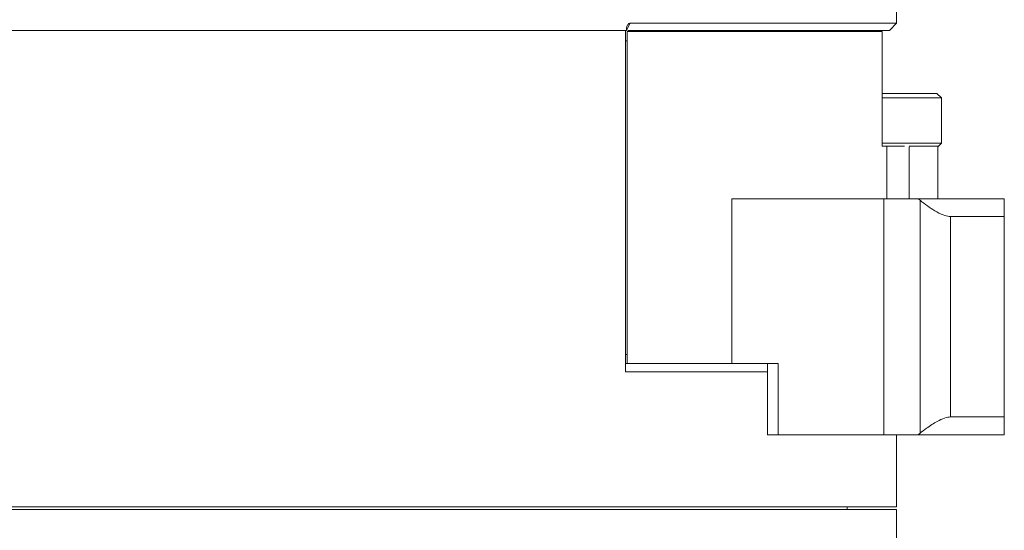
# Model space of a CAD drawing. Header units: inches. Extents: x -4.1 to 22.8, y -8.3 to 17.7.
# Tile 42 of 130: x -2.1 to 1.3, y 2.7 to 4.4. Entities that reach past the tile are written whole.
import ezdxf

# ---------------------------------------------------------------- set-up
doc = ezdxf.new("R2010")
doc.units = ezdxf.units.IN
doc.header["$MEASUREMENT"] = 0

msp = doc.modelspace()

# ---------------------------------------------------------------- linework, layer by layer
at = {"color": 7, "linetype": 'Continuous', "lineweight": 15}
for p, q in [((0.9387, 4.4332), (0.9387, 5.0332)), ((0.9387, 4.4332), (0.0118, 4.4332)), ((0.9137, 4.4082), (0.9387, 4.4332)), ((-2.7887, 4.4082), (-0.0009, 4.4082)), ((-2.7887, 4.4082), (-0.0038, 4.4082)), ((-0.0038, 3.2212), (-0.0038, 4.4082)), ((-0.0009, 4.412), (-0.0009, 4.4082)), ((0.0012, 4.4052), (0.0012, 3.2512)), ((0.0012, 4.4052), (0.8887, 4.4052)), ((0.9137, 4.4082), (0.0042, 4.4082)), ((0.8887, 4.0062), (0.8887, 4.4052)), ((0.0012, 4.3722), (-0.0038, 4.3722)), ((0.8887, 4.1892), (1.0791, 4.1892)), ((1.0947, 4.1736), (1.0791, 4.1892)), ((1.0947, 4.1736), (0.8887, 4.1736)), ((1.0947, 4.0168), (1.0947, 4.1736)), ((0.8887, 4.0168), (1.0947, 4.0168)), ((1.0822, 4.0043), (1.0947, 4.0168)), ((0.8887, 4.0062), (0.9046, 4.0062)), ((0.9046, 3.8232), (0.9046, 4.0062)), ((0.9046, 4.0062), (0.9668, 4.0062)), ((0.9829, 4.0062), (1.0822, 4.0062)), ((1.0822, 3.8232), (1.0822, 4.0043)), ((0.3662, 3.8232), (0.3662, 3.2512)), ((0.3662, 3.8232), (0.8946, 3.8232)), ((0.8946, 3.0032), (0.8946, 3.8232)), ((0.8946, 3.8232), (1.0145, 3.8232)), ((1.0206, 3.8181), (1.0145, 3.8232)), ((1.0145, 3.8232), (1.3137, 3.8232)), ((1.0206, 3.0083), (1.0206, 3.8181)), ((1.3137, 3.8232), (1.3137, 3.7612)), ((1.3137, 3.7612), (1.1269, 3.7612)), ((1.1269, 3.7612), (1.1269, 3.0652)), ((1.3137, 3.7612), (1.3137, 3.0652)), ((-0.0038, 3.2822), (0.0012, 3.2822)), ((-0.0038, 3.2512), (0.0012, 3.2512)), ((0.4892, 3.2212), (-0.0038, 3.2212)), ((0.3662, 3.2512), (0.0012, 3.2512)), ((0.3662, 3.2512), (0.5274, 3.2512)), ((0.4892, 3.2512), (0.4892, 3.0032)), ((0.5274, 3.2512), (0.5274, 3.0032)), ((1.1269, 3.0652), (1.3137, 3.0652)), ((1.3137, 3.0652), (1.3137, 3.0032)), ((0.5274, 3.0032), (0.4892, 3.0032)), ((0.5274, 3.0032), (0.8946, 3.0032)), ((0.8946, 3.0032), (1.0145, 3.0032)), ((0.9387, 2.7522), (0.9387, 3.0032)), ((1.0145, 3.0032), (1.0206, 3.0083)), ((1.3137, 3.0032), (1.0145, 3.0032)), ((-2.8973, 2.7432), (0.9387, 2.7432)), ((-2.7596, 2.7522), (0.9387, 2.7522)), ((0.7672, 2.7432), (0.7672, 2.7522)), ((0.9387, 2.3682), (0.9387, 2.7432))]:
    msp.add_line(p, q, dxfattribs=at)
at = {"color": 8, "linetype": 'Continuous', "lineweight": 15}
msp.add_line((0.9829, 4.0043), (0.9829, 3.8232), dxfattribs=at)
at = {"color": 8, "linetype": 'Continuous', "lineweight": 15, "flags": 128}
msp.add_lwpolyline([(0.0118, 4.4332), (0.0009, 4.412), (-0.0009, 4.4084)], dxfattribs=at)
at = {"color": 7, "linetype": 'Continuous', "lineweight": 15}
for points, knots in [([(0.0118, 4.4332), (0.011, 4.4331), (0.0091, 4.4329), (0.006, 4.4311), (0.0027, 4.4273), (-0.0002, 4.4208), (-0.0007, 4.4153), (-0.0009, 4.412)], [0, 0, 0, 0, 0.101082, 0.241499, 0.417985, 0.656959, 1, 1, 1, 1]), ([(1.0206, 3.8181), (1.0377, 3.805), (1.0645, 3.7843), (1.0998, 3.7667), (1.1178, 3.7616), (1.1252, 3.7613), (1.1269, 3.7612)], [0, 0, 0, 0, 0.449896, 0.709564, 0.934522, 1, 1, 1, 1]), ([(1.1269, 3.0652), (1.1202, 3.0643), (1.1068, 3.0626), (1.0768, 3.0485), (1.0473, 3.0296), (1.0279, 3.0141), (1.0206, 3.0083)], [0, 0, 0, 0, 0.23821, 0.475407, 0.80299, 1, 1, 1, 1])]:
    msp.add_open_spline(points, degree=3, knots=knots, dxfattribs=at)

doc.saveas('drawing.dxf')
